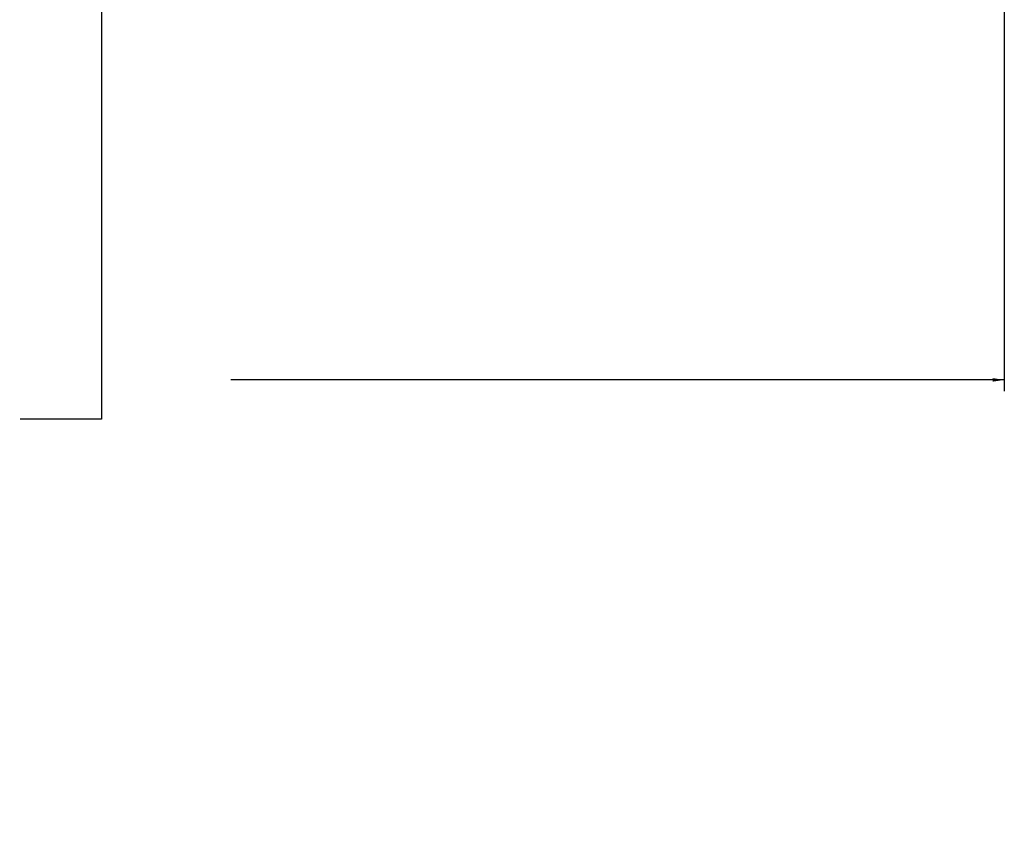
# Model space of a CAD drawing. Header units: millimetres. Extents: x 10 to 13239, y 20 to 10604.
# Tile 104 of 139: x 10437 to 10713, y 381 to 607. Entities that reach past the tile are written whole.
import ezdxf

# ---------------------------------------------------------------- set-up
doc = ezdxf.new("R2010")
doc.units = ezdxf.units.MM
doc.layers.add('COMPONENT_GEOMETRY', color=7, linetype='Continuous')
doc.styles.add('SLDTEXTSTYLE0', font='TXT', dxfattribs={"width": 0.75})
doc.dimstyles.new('SLDDIMSTYLE1', dxfattribs={"dimtxt": 75, "dimasz": 3.302, "dimexe": 0, "dimexo": 0.0625, "dimgap": 18.75, "dimtad": 0, "dimtih": 1, "dimtoh": 1, "dimdec": 1, "dimrnd": 1e-09, "dimzin": 12, "dimdsep": 46, "dimtxsty": 'SLDTEXTSTYLE0', "dimsah": 1, "dimcen": 0.09, "dimadec": 0, "dimazin": 3, "dimtfac": 1, "dimtdec": 1, "dimtofl": 0, "dimtmove": 0, "dimatfit": 3, "dimfxl": 1, "dimfrac": 2, "dimtolj": 1, "dimtzin": 12, "dimarcsym": 0})

# ---------------------------------------------------------------- blocks, each defined once
blk = doc.blocks.new('_D_7')
at = {"layer": 'COMPONENT_GEOMETRY', "color": 7}
for p, q in [((9805.44, 712.3), (9805.44, 503.21)), ((10713.44, 712.3), (10713.44, 503.21)), ((10081.68, 614.41), (10058.83, 614.41)), ((10058.83, 614.41), (10058.83, 495.34)), ((10437.2, 614.41), (10460.05, 614.41)), ((10460.05, 614.41), (10460.05, 495.34)), ((9805.44, 506.38), (10022.58, 506.38)), ((10713.44, 506.38), (10496.3, 506.38)), ((10058.83, 495.34), (10081.68, 495.34)), ((10460.05, 495.34), (10437.2, 495.34))]:
    blk.add_line(p, q, dxfattribs=at)
for points in [[(9805.44, 506.38), (9808.74, 505.88), (9808.74, 506.89)], [(10713.44, 506.38), (10710.14, 506.89), (10710.14, 505.88)]]:
    blk.add_solid(points, dxfattribs=at)
at = {"layer": 'COMPONENT_GEOMETRY', "color": 7, "char_height": 75, "attachment_point": 1, "style": 'SLDTEXTSTYLE0'}
for s, insert in [('2\'11.75"', (10081.68, 592.02)), ('908mm', (10082.56, 479.81))]:
    blk.add_mtext(s, dxfattribs=dict(at, insert=insert))

msp = doc.modelspace()

# ---------------------------------------------------------------- dimensions: what is measured, and where the dimension line sits
at = {"layer": 'COMPONENT_GEOMETRY', "color": 7}
dim = msp.add_linear_dim(base=(9805.44, 506.38), p1=(10713.44, 713.57), p2=(9805.44, 713.57), dimstyle='SLDDIMSTYLE1', dxfattribs=at)
dim.commit()
dim.dimension.update_dxf_attribs({"geometry": '_D_7', "text_midpoint": (10259.44, 506.38), "dimtype": 160})

doc.saveas('drawing.dxf')
